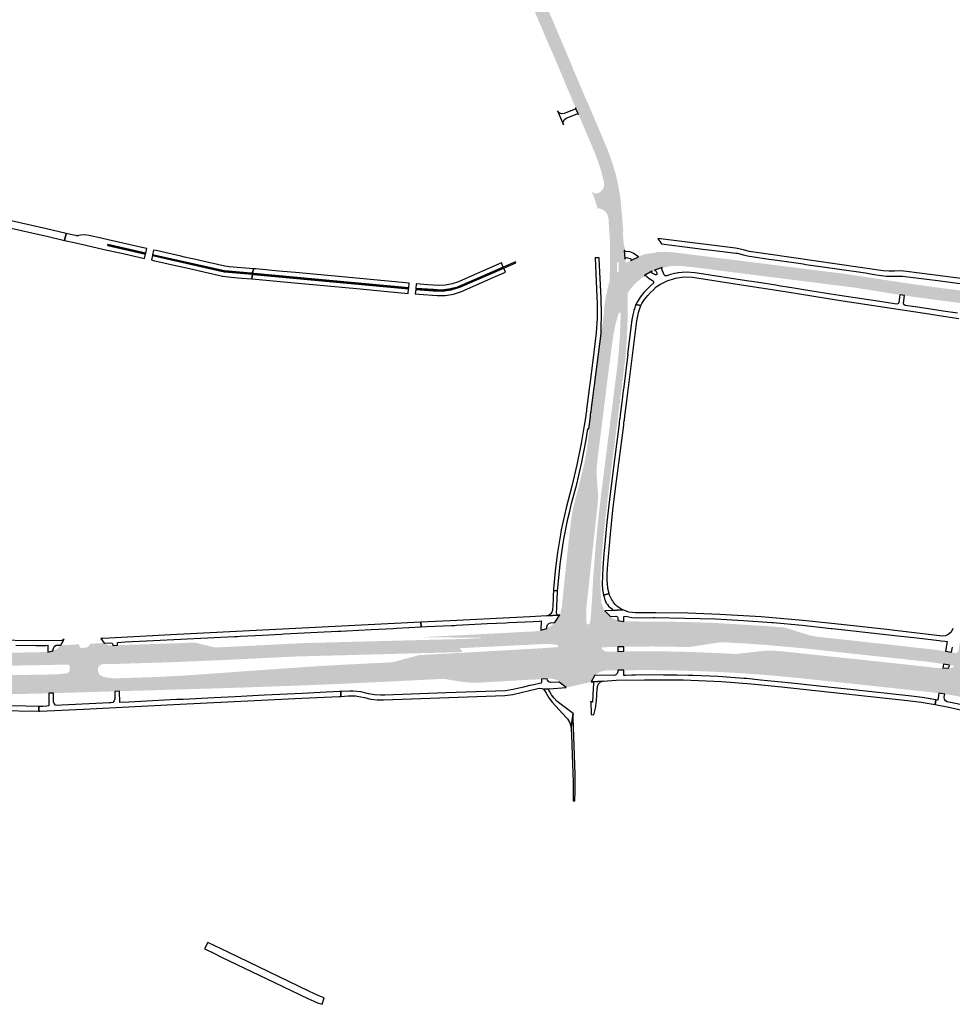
# Model space of a CAD drawing. Header units: metres. Extents: x 124582 to 143330, y 393481 to 406815.
# Tile 56 of 134: x 133019 to 133487, y 396701 to 397196. Entities that reach past the tile are written whole.
import ezdxf

# ---------------------------------------------------------------- set-up
doc = ezdxf.new("R2010")
doc.units = ezdxf.units.M
doc.header["$MEASUREMENT"] = 0
for name, color, linetype, lineweight in [('ir-ARC-asfalt-bestaande fietspaden-niet te inspecteren', 21, 'Continuous', 0), ('ir-ARC-asfalt-bestaande wegen-niet te inspecteren', 151, 'Continuous', 0), ('ir-ARC-asfalt-hoofdwegen-te inspecteren', 5, 'Continuous', 0)]:
    doc.layers.add(name, color=color, linetype=linetype, lineweight=lineweight)

msp = doc.modelspace()

# ---------------------------------------------------------------- hatches: boundary and pattern name
at = {"layer": 'ir-ARC-asfalt-hoofdwegen-te inspecteren', "linetype": 'Continuous', "lineweight": 13}
for points in [[(133298.16, 397151.273), (133297.999, 397151.69), (133297.983, 397151.732), (133292.899, 397163.709), (133292.198, 397165.402), (133292.251, 397165.44), (133285.216, 397181.943), (133285.133, 397181.938), (133265.665, 397227.852), (133265.193, 397228.153), (133264.738, 397227.826), (133261.473, 397219.626), (133261.017, 397218.076), (133260.932, 397216.462), (133261.224, 397214.872), (133257.686, 397223.26), (133258.12, 397222.953), (133258.589, 397223.204), (133261.005, 397229.252), (133261.465, 397231.138), (133261.391, 397233.078), (133261.26, 397233.77), (133260.611, 397235.81), (133260.398, 397236.073), (133260.064, 397236.132), (133263.811, 397237.842), (133267.286, 397240.052), (133267.776, 397240.378), (133267.696, 397239.839), (133268.895, 397237.022), (133269.361, 397235.943), (133269.709, 397235.108), (133271.05, 397231.934), (133271.513, 397230.896), (133280.67, 397209.23), (133289.218, 397189.101), (133294.974, 397175.574), (133296.619, 397171.647), (133296.502, 397171.643), (133300.916, 397161.375), (133303.714, 397154.773), (133303.786, 397154.806), (133304.01, 397154.284), (133304.188, 397153.871)], [(133315.209, 397085.14), (133314.978, 397088.564), (133314.472, 397096.191), (133313.974, 397098.018), (133312.906, 397099.58), (133311.384, 397100.707), (133309.578, 397101.274), (133309.213, 397101.177), (133309.006, 397100.86), (133307.716, 397105.46), (133306.003, 397109.921), (133306.152, 397109.664), (133307.138, 397108.869), (133308.375, 397108.597), (133310.154, 397109.29), (133311.523, 397110.622), (133312.264, 397112.382), (133312.261, 397114.292), (133310.747, 397120.122), (133308.872, 397125.846), (133306.643, 397131.442), (133299.384, 397148.485), (133299.358, 397148.541), (133299.161, 397148.965), (133305.184, 397151.56), (133305.414, 397151.025), (133307.083, 397147.113), (133313.721, 397131.385), (133314.133, 397130.372), (133314.536, 397129.239), (133316.382, 397124.05), (133318.002, 397118.786), (133318.119, 397118.356), (133319.46, 397112.515), (133320.478, 397106.608), (133321.951, 397089.193), (133321.624, 397089.173), (133321.945, 397085.675)], [(133322.699, 397080.046), (133322.413, 397080.067), (133315.249, 397080.639), (133315.24, 397081.638), (133322.232, 397082.167), (133322.534, 397082.186), (133322.615, 397080.969)], [(133322.747, 397075.924), (133315.265, 397076.572), (133315.249, 397080.624), (133315.249, 397080.632), (133315.249, 397080.639), (133322.413, 397080.067)], [(133336.342, 397069.463), (133336.253, 397069.622), (133329.627, 397076.864), (133329.549, 397077.041), (133331.876, 397077.844), (133333.913, 397078.438), (133333.963, 397078.236), (133337.618, 397070.218), (133337.707, 397070.028), (133336.894, 397069.697)], [(133337.618, 397070.218), (133333.963, 397078.236), (133335.725, 397078.641), (133338.028, 397078.882), (133341.419, 397071.454), (133339.53, 397070.895)], [(133512.903, 397049.844), (133511.808, 397050.301), (133509.768, 397051.198), (133509.006, 397051.427), (133505.127, 397052.046), (133491.181, 397053.684), (133483.198, 397054.682), (133470.339, 397056.374), (133463.177, 397057.413), (133460.759, 397057.745), (133460.369, 397057.799), (133451.095, 397059.335), (133438.298, 397061.368), (133424.446, 397063.09), (133416.218, 397064.134), (133409.228, 397065.021), (133378.668, 397068.875), (133358.687, 397071.424), (133350.836, 397072.261), (133347.364, 397072.325), (133345.952, 397072.208), (133343.906, 397071.877), (133341.634, 397071.284), (133341.543, 397071.269), (133341.457, 397071.238), (133341.419, 397071.454), (133338.028, 397078.882), (133337.952, 397079.169), (133342.893, 397079.386), (133344.787, 397079.292), (133346.673, 397079.131), (133351.026, 397078.616), (133362.847, 397077.145), (133367.248, 397076.549), (133375.274, 397075.585), (133378.645, 397075.164), (133395.641, 397073.021), (133406.54, 397071.619), (133413.302, 397070.777), (133416.991, 397070.318), (133418.481, 397070.143), (133424.687, 397069.356), (133433.049, 397068.321), (133441.381, 397067.066), (133446.685, 397066.24), (133453.653, 397065.155), (133454.009, 397065.128), (133467.759, 397063.096), (133477.855, 397061.659), (133486.529, 397060.514), (133495.962, 397059.413), (133505.453, 397058.293), (133509.631, 397057.827), (133512.509, 397057.562), (133513.654, 397057.442)], [(133310.737, 396905.065), (133306.425, 396905.146), (133306.957, 396914.109), (133308.389, 396932.798), (133309.565, 396945.009), (133310.958, 396957.198), (133315.514, 396992.934), (133315.446, 396992.948), (133315.574, 396993.959), (133315.63, 396994.409), (133315.676, 396994.773), (133315.857, 396996.226), (133315.89, 396996.486), (133316.14, 396998.489), (133316.763, 397003.476), (133317.278, 397007.604), (133317.753, 397011.403), (133317.876, 397012.386), (133318.722, 397018.742), (133319.715, 397027.735), (133320.446, 397037.699), (133320.785, 397047.709), (133320.596, 397047.72), (133320.612, 397048.493), (133320.426, 397048.913), (133319.973, 397048.992), (133319.656, 397048.66), (133319.456, 397048.727), (133318.025, 397043.883), (133316.94, 397038.95), (133316.206, 397033.953), (133313.537, 397012.976), (133313.451, 397012.284), (133313.411, 397011.966), (133312.998, 397008.638), (133312.485, 397004.512), (133311.866, 396999.535), (133311.619, 396997.555), (133311.587, 396997.297), (133311.403, 396995.817), (133311.359, 396995.46), (133311.303, 396995.01), (133308.805, 396975.589), (133308.373, 396970.921), (133308.427, 396966.233), (133308.885, 396959.482), (133309.038, 396955.532), (133308.784, 396951.588), (133306.137, 396927.747), (133303.948, 396907.447), (133291.83, 396908.671), (133292.332, 396913.804), (133294.133, 396930.857), (133295.802, 396945.214), (133296.587, 396950.051), (133297.739, 396954.813), (133299.254, 396960.439), (133302.181, 396972.494), (133303.073, 396976.844), (133303.75, 396981.233), (133305.65, 396996.401), (133305.706, 396996.85), (133305.749, 396997.2), (133305.937, 396998.713), (133305.97, 396998.972), (133306.212, 397000.923), (133306.829, 397005.885), (133307.341, 397010.006), (133307.757, 397013.346), (133307.797, 397013.669), (133308.406, 397018.571), (133309.974, 397031.101), (133312.283, 397049.315), (133312.133, 397049.349), (133312.568, 397052.89), (133312.627, 397053.366), (133313.111, 397056.654), (133313.851, 397059.895), (133324.46, 397059.153), (133324.225, 397058.698), (133324.173, 397058.515), (133324.159, 397058.329), (133324.174, 397054.802), (133324.094, 397045.58), (133323.682, 397035.582), (133323.152, 397028.071), (133323.039, 397026.47), (133322.597, 397022.994), (133321.014, 397010.432), (133320.975, 397010.119), (133320.558, 397006.811), (133320.038, 397002.683), (133319.409, 396997.69), (133319.154, 396995.667), (133319.122, 396995.408), (133318.941, 396993.974), (133318.895, 396993.607), (133318.838, 396993.156), (133316.924, 396978.185), (133314.559, 396959.561), (133313.146, 396947.726), (133311.933, 396935.869), (133310.868, 396923.545), (133310.417, 396915.256), (133310.402, 396913.029)], [(133303.659, 396903.086), (133303.48, 396903.106), (133303.948, 396907.447), (133306.137, 396927.747), (133308.784, 396951.588), (133309.038, 396955.532), (133308.885, 396959.482), (133308.427, 396966.233), (133308.373, 396970.921), (133308.805, 396975.589), (133311.303, 396995.01), (133311.359, 396995.46), (133311.403, 396995.817), (133311.587, 396997.297), (133311.619, 396997.555), (133311.866, 396999.535), (133312.485, 397004.512), (133312.998, 397008.638), (133313.411, 397011.966), (133313.451, 397012.284), (133313.537, 397012.976), (133316.206, 397033.953), (133316.94, 397038.95), (133318.025, 397043.883), (133319.456, 397048.727), (133319.656, 397048.66), (133318.114, 397043.371), (133316.992, 397037.977), (133316.336, 397033.297), (133316.126, 397031.677), (133313.693, 397012.921), (133313.61, 397012.245), (133313.571, 397011.927), (133313.161, 397008.599), (133312.652, 397004.472), (133312.039, 396999.492), (133311.795, 396997.511), (133311.763, 396997.253), (133311.581, 396995.774), (133311.536, 396995.416), (133311.201, 396992.78), (133309.003, 396975.557), (133308.578, 396970.895), (133308.598, 396966.213), (133309.163, 396958.143), (133309.2, 396954.844), (133308.95, 396951.555), (133306.311, 396927.745), (133305.303, 396918.373)], [(133306.106, 396902.869), (133306.724, 396914.147), (133306.979, 396918.223), (133308.151, 396932.842), (133309.365, 396945.406), (133310.836, 396957.943), (133315.176, 396992.329), (133315.445, 396994.455), (133315.491, 396994.818), (133315.674, 396996.272), (133315.707, 396996.531), (133315.96, 396998.533), (133316.589, 397003.518), (133317.111, 397007.644), (133317.59, 397011.442), (133317.712, 397012.407), (133318.55, 397018.797), (133319.535, 397027.756), (133320.26, 397037.727), (133320.596, 397047.72), (133320.785, 397047.709), (133320.446, 397037.699), (133319.715, 397027.735), (133318.722, 397018.742), (133317.876, 397012.386), (133317.753, 397011.403), (133317.278, 397007.604), (133316.763, 397003.476), (133316.14, 396998.489), (133315.89, 396996.486), (133315.857, 396996.226), (133315.676, 396994.773), (133315.63, 396994.409), (133315.574, 396993.959), (133315.446, 396992.948), (133315.514, 396992.934), (133310.958, 396957.198), (133309.565, 396945.009), (133308.389, 396932.798), (133306.957, 396914.109), (133306.425, 396905.146), (133306.291, 396902.881)], [(133289.994, 396896.9), (133290.402, 396897.914), (133290.775, 396900.403), (133291.019, 396900.379), (133291.83, 396908.671), (133303.948, 396907.447), (133303.48, 396903.106), (133303.659, 396903.086), (133303.573, 396902.078), (133303.418, 396900.732), (133303.408, 396899.024), (133303.393, 396898.045)], [(133305.743, 396898.239), (133305.806, 396899.215), (133306.039, 396902.263), (133306.106, 396902.869), (133306.291, 396902.881), (133306.425, 396905.146), (133310.737, 396905.065), (133310.748, 396904.811), (133311.033, 396902.674), (133312.236, 396899.853), (133312.68, 396898.92)], [(133289.687, 396863.14), (133289.427, 396863.743), (133287.55, 396864.562), (133285.533, 396864.913), (133285.226, 396864.924), (133283.735, 396864.865), (133283.241, 396880.356), (133288.858, 396880.721), (133289.27, 396881.208), (133288.983, 396881.778), (133287.419, 396882.098), (133283.248, 396882.402), (133283.566, 396890.162), (133285.621, 396891.314), (133287.312, 396892.954), (133287.822, 396893.705), (133303.263, 396895.024), (133303.603, 396892.486), (133303.84, 396892.18), (133304.221, 396892.111), (133304.817, 396892.458), (133305.121, 396893.077), (133305.353, 396894.017), (133305.515, 396895.216), (133315.464, 396896.065), (133315.623, 396895.901), (133316.765, 396895.115), (133319.175, 396894.09), (133319.209, 396880.825), (133311.484, 396880.691), (133311.058, 396880.389), (133311.168, 396879.878), (133311.534, 396879.474), (133312.812, 396878.652), (133314.322, 396878.488), (133319.21, 396878.562), (133319.15, 396869.14), (133318.779, 396869.159), (133313.514, 396869.048), (133311.145, 396868.681), (133308.97, 396867.673), (133308.396, 396867.324), (133307.708, 396866.775), (133307.689, 396866.633)], [(133482.741, 396872.216), (133481.79, 396872.37), (133479.799, 396872.7), (133479.826, 396872.735), (133474.356, 396873.443), (133457.667, 396875.276), (133436.873, 396877.479), (133414.045, 396879.991), (133396.493, 396881.605), (133384.096, 396882.531), (133371.682, 396883.205), (133370.864, 396883.19), (133370.047, 396883.101), (133355.15, 396880.806), (133336.262, 396881.077), (133326.108, 396880.973), (133323.206, 396880.904), (133322.22, 396880.899), (133322.217, 396893.69), (133323.185, 396893.669), (133326.178, 396893.664), (133328.493, 396893.629), (133336.994, 396893.584), (133352.486, 396893.406), (133367.97, 396892.898), (133395.509, 396891.22), (133395.901, 396891.167), (133402.985, 396890.596), (133408.715, 396888.78), (133416.045, 396886.521), (133419.916, 396885.854), (133423.515, 396885.518), (133433.966, 396884.397), (133443.386, 396883.322), (133455.772, 396882.015), (133466.05, 396880.828), (133477.232, 396879.574), (133478.646, 396879.43), (133480.804, 396879.089), (133482.782, 396878.79), (133483.743, 396878.634)], [(133068.268, 396872.346), (133067.846, 396881.663), (133069.103, 396881.739), (133095.484, 396882.609), (133106.467, 396883.051), (133108.542, 396882.576), (133116.979, 396880.548), (133118.809, 396880.64), (133141.491, 396881.766), (133151.882, 396882.301), (133162.301, 396882.804), (133242.682, 396884.869), (133253.055, 396885.382), (133220.597, 396885.757), (133222.656, 396885.863), (133233.092, 396886.372), (133251.85, 396887.336), (133261.241, 396887.801), (133268.642, 396888.225), (133275.315, 396888.567), (133276.456, 396888.586), (133278.068, 396888.738), (133279.512, 396888.959), (133280.487, 396889.201), (133280.21, 396882.213), (133279.231, 396882.165), (133276.239, 396882.016), (133239.958, 396880.225), (133240.998, 396878.254), (133157.501, 396876.048), (133123.628, 396874.372), (133095.954, 396873.203)], [(133035.647, 396857.644), (133035.47, 396867.051), (133037.706, 396867.131), (133042.059, 396867.514), (133043.034, 396867.877), (133043.702, 396868.675), (133043.887, 396869.699), (133043.813, 396871.045), (133043.473, 396871.75), (133042.736, 396872.011), (133035.344, 396871.83), (133035.316, 396878.881), (133035.478, 396878.921), (133037.587, 396879.954), (133039.371, 396881.48), (133039.357, 396881.659), (133048.695, 396882.158), (133048.686, 396881.305), (133049.004, 396880.623), (133049.699, 396880.334), (133051.763, 396880.484), (133052.801, 396880.775), (133053.63, 396881.464), (133054.106, 396882.431), (133061.142, 396882.797), (133061.282, 396882.608), (133062.17, 396882.055), (133063.168, 396881.743), (133063.516, 396881.668), (133064.529, 396881.573), (133065.42, 396881.566), (133065.864, 396872.304), (133060.711, 396872.247), (133059.778, 396872.066), (133058.945, 396871.607), (133058.121, 396870.48), (133057.941, 396869.095), (133058.097, 396868.218), (133058.609, 396867.211), (133059.442, 396866.447), (133060.805, 396865.855), (133062.237, 396865.458), (133066.131, 396865.065), (133066.417, 396858.524), (133057.626, 396858.279), (133046.236, 396857.934)], [(133509.229, 396851.607), (133506.935, 396852.26), (133503.852, 396853.066), (133496.323, 396854.808), (133488.74, 396856.301), (133483.425, 396857.192), (133485.519, 396870.294), (133486.37, 396870.301), (133487.525, 396870.477), (133487.832, 396870.792), (133487.8, 396871.231), (133487.451, 396871.499), (133485.758, 396871.755), (133486.756, 396878.169), (133489.015, 396877.802), (133489.744, 396877.976), (133490.147, 396878.608), (133490.771, 396881.669), (133490.988, 396882.81), (133494.696, 396882.094), (133494.481, 396880.954), (133494.573, 396880.187), (133495.008, 396879.55), (133495.688, 396879.185), (133497.283, 396878.953), (133498.368, 396879.358), (133499.108, 396880.25), (133499.441, 396881.07), (133510.753, 396877.922), (133510.868, 396877.709), (133512.407, 396876.088), (133514.222, 396874.784), (133515.476, 396874.197), (133512.844, 396864.677), (133504.389, 396867.441), (133503.076, 396867.483), (133501.872, 396866.955), (133501.013, 396865.961), (133500.788, 396864.395), (133501.07, 396862.993), (133501.669, 396861.83), (133502.587, 396860.899), (133503.741, 396860.284), (133507.711, 396858.778), (133509.603, 396858.172), (133510.956, 396857.808)], [(132932.259, 396867.622), (132924.18, 396867.884), (132922.227, 396867.947), (132914.722, 396868.19), (132899.682, 396868.79), (132888.447, 396869.272), (132885.491, 396869.398), (132884.518, 396869.431), (132885.082, 396879.339), (132906.514, 396878.268), (132927.961, 396877.579), (132946.211, 396877.378), (132974.26, 396877.455), (132974.733, 396877.472), (132992.98, 396877.618), (132998.506, 396877.641), (133027.488, 396878.164), (133029.823, 396878.245), (133031.832, 396878.256), (133032.841, 396878.272), (133032.955, 396871.786), (133031.944, 396871.765), (133029.944, 396871.712), (132998.969, 396871.182), (132983.689, 396870.942), (132962.462, 396870.869), (132948, 396870.897)], [(133068.81, 396858.591), (133068.551, 396865.117), (133085.343, 396865.646), (133100.814, 396866.413), (133103.345, 396866.586), (133104.016, 396866.651), (133116.378, 396867.508), (133126.773, 396868.266), (133159.884, 396870.614), (133170.695, 396871.303), (133181.512, 396871.915), (133205.502, 396873.105), (133205.766, 396873.092), (133219.417, 396876.74), (133236.732, 396877.674), (133261.53, 396879.075), (133276.291, 396879.945), (133279.29, 396880.095), (133280.264, 396880.13), (133280.759, 396864.665), (133279.748, 396864.613), (133276.761, 396864.426), (133275.205, 396864.408), (133274.793, 396864.379), (133271.569, 396864.18), (133250.743, 396862.982), (133245.597, 396862.867), (133240.475, 396863.372), (133239.39, 396863.509), (133231.927, 396864.808), (133228.469, 396864.657), (133217.063, 396864.071), (133205.695, 396863.51), (133193.284, 396862.941), (133181.903, 396862.384), (133170.483, 396861.891), (133159.054, 396861.458), (133147.653, 396861.059), (133136.253, 396860.638), (133124.846, 396860.246), (133102.036, 396859.59), (133079.199, 396858.887), (133070.22, 396858.648)], [(133480.422, 396857.57), (133479.441, 396857.729), (133477.458, 396857.966), (133471.873, 396858.588), (133447.342, 396861.233), (133434.998, 396862.582), (133428.249, 396863.264), (133422.482, 396863.907), (133408.457, 396865.366), (133397.398, 396866.429), (133391.451, 396866.905), (133378.85, 396867.785), (133372.695, 396868.122), (133360.498, 396868.662), (133354.457, 396868.853), (133347.42, 396869.039), (133340.383, 396869.151), (133335.409, 396869.21), (133326.144, 396869.164), (133323.166, 396869.166), (133322.17, 396869.17), (133322.203, 396878.641), (133323.196, 396878.637), (133326.097, 396878.689), (133328.197, 396878.707), (133343.569, 396878.6), (133353.743, 396878.358), (133358.416, 396878.22), (133368.815, 396877.766), (133378.951, 396877.299), (133380.05, 396877.469), (133393.39, 396878.948), (133397.341, 396878.965), (133401.283, 396878.691), (133413.712, 396877.378), (133426.018, 396876.054), (133438.294, 396874.775), (133462.961, 396872.112), (133475.205, 396870.759), (133479.397, 396870.245), (133481.472, 396870.26), (133482.422, 396870.236)], [(132988.682, 396856.899), (132988.127, 396856.912), (132977.004, 396856.919), (132965.409, 396856.903), (132942.425, 396857.198), (132931.292, 396857.388), (132920.157, 396857.649), (132918.767, 396857.694), (132897.412, 396858.738), (132896.234, 396858.803), (132887.706, 396859.23), (132884.741, 396859.305), (132883.754, 396859.435), (132884.257, 396866.008), (132885.229, 396865.947), (132888.205, 396865.767), (132901.222, 396864.968), (132922.081, 396864.085), (132924.03, 396864.024), (132947.11, 396863.579), (132968.638, 396863.388), (132982.887, 396866.296), (133001.285, 396866.428), (133030.127, 396866.932), (133032.065, 396866.96), (133033.05, 396867.006), (133033.288, 396857.569), (133032.168, 396857.503), (133030.249, 396857.457), (133027.644, 396857.395), (133022.939, 396857.283), (133011.517, 396857.097), (133011.235, 396857.082)]]:
    msp.add_hatch(color=5, dxfattribs=at).paths.add_polyline_path(points)
h = msp.add_hatch(color=5, dxfattribs=at)
h.paths.add_polyline_path([(133324.46, 397059.153), (133313.851, 397059.895), (133315.022, 397064.859), (133315.126, 397065.763), (133315.146, 397067.961), (133315.265, 397076.572), (133322.747, 397075.924), (133323.048, 397075.942), (133323.184, 397074.349), (133323.366, 397074.021), (133323.731, 397073.933), (133325.643, 397075.157), (133325.758, 397075), (133332.601, 397067.486), (133332.692, 397067.316), (133331.712, 397066.624), (133328.589, 397064.1), (133328.239, 397063.768), (133326.23, 397061.558)])
h.paths.add_polyline_path([(133319.171, 397069.104), (133318.729, 397069.371), (133318.843, 397073.944), (133319.18, 397074.206), (133319.543, 397073.982), (133319.591, 397069.403)], flags=16)

# ---------------------------------------------------------------- linework, layer by layer
at = {"layer": 'ir-ARC-asfalt-bestaande fietspaden-niet te inspecteren', "color": 11, "linetype": 'Continuous', "lineweight": 30, "flags": 128}
for points in [[(133292.156, 397148.79), (133290.872, 397148.632), (133289.675, 397149.121), (133288.869, 397150.133), (133291.832, 397143.183), (133291.661, 397144.469), (133292.16, 397145.666), (133293.194, 397146.449), (133298.736, 397148.748), (133299.088, 397148.767), (133299.358, 397148.541), (133299.161, 397148.965), (133298.16, 397151.273), (133297.999, 397151.69), (133297.978, 397151.329), (133297.714, 397151.082), (133292.156, 397148.79)], [(133005.272, 397093.327), (133012.887, 397091.593), (133031.448, 397087.366), (133032.389, 397087.151), (133041.274, 397085.12), (133042.07, 397088.613), (133032.094, 397090.923), (133014.489, 397094.923), (132997.457, 397098.819), (132981.111, 397102.519), (132964.193, 397106.384), (132962.886, 397106.652), (132962.077, 397103.124), (132973.881, 397100.463), (132980.331, 397099.009), (132993.386, 397096.035), (133004.177, 397093.576), (133005.272, 397093.327)], [(133042.07, 397088.613), (133041.274, 397085.12), (133046.065, 397084.025), (133051.889, 397082.7), (133061.14, 397080.595), (133071.397, 397078.281), (133081.363, 397076.032), (133081.87, 397078.209), (133062.91, 397082.549), (133063.032, 397083.065), (133081.991, 397078.727), (133082.517, 397080.986), (133081.522, 397081.212), (133063.215, 397085.345), (133059.601, 397086.163), (133053.353, 397087.578), (133051.282, 397087.837), (133049.202, 397087.677), (133048.274, 397087.518), (133047.996, 397087.471), (133047.621, 397087.431), (133047.242, 397087.463), (133047.005, 397087.523), (133045.806, 397087.748), (133042.07, 397088.613)], [(133087.213, 397079.949), (133085.969, 397080.202), (133085.444, 397077.927), (133121.564, 397069.816), (133123.634, 397069.615), (133134.782, 397068.664), (133135.715, 397068.593), (133136.073, 397070.882), (133123.896, 397071.849), (133122.898, 397071.967), (133121.807, 397072.161), (133109.14, 397075), (133107.241, 397075.426), (133104.639, 397076.036), (133101.543, 397076.719), (133099.639, 397077.13), (133087.213, 397079.949)], [(133328.565, 397077.516), (133326.956, 397078.615), (133325.137, 397079.313), (133323.206, 397079.572), (133322.865, 397079.715), (133322.699, 397080.046), (133322.413, 397080.067), (133322.747, 397075.924), (133323.048, 397075.942), (133323.168, 397076.308), (133323.51, 397076.484), (133325.777, 397075.85), (133325.869, 397075.473), (133325.643, 397075.157), (133325.758, 397075), (133329.627, 397076.864), (133329.549, 397077.041), (133328.99, 397077.164), (133328.565, 397077.516)], [(133135.278, 397065.799), (133135.632, 397068.061), (133123.591, 397069.084), (133121.436, 397069.325), (133085.331, 397077.438), (133084.828, 397075.257), (133086.435, 397074.884), (133090.504, 397073.982), (133093.92, 397073.224), (133103.927, 397070.938), (133113.454, 397068.8), (133119.319, 397067.495), (133120.504, 397067.214), (133120.717, 397067.18), (133124.687, 397066.651), (133130.206, 397066.207), (133135.278, 397065.799)], [(133290.326, 396937.359), (133288.838, 396928.232), (133287.703, 396919.055), (133286.921, 396909.841), (133286.871, 396909.172), (133288.935, 396908.963), (133289.045, 396910.457), (133289.161, 396912.261), (133290.177, 396922.429), (133291.658, 396932.919), (133292.173, 396935.753), (133294.118, 396945.259), (133294.993, 396949.075), (133295.921, 396952.881), (133298.5, 396962.568), (133301.088, 396973.657), (133303.25, 396984.836), (133304.166, 396990.478), (133304.644, 396990.418), (133305.392, 396996.464), (133305.449, 396996.913), (133305.494, 396997.262), (133305.687, 396998.776), (133305.72, 396999.035), (133305.968, 397000.983), (133306.599, 397005.94), (133307.124, 397010.058), (133307.549, 397013.397), (133307.591, 397013.719), (133310.732, 397038.377), (133310.739, 397038.43), (133310.902, 397050.534), (133310.87, 397053.129), (133310.793, 397056.152), (133309.845, 397075.81), (133309.826, 397076.336), (133307.719, 397076.267), (133308.664, 397056.751), (133308.771, 397053.424), (133308.712, 397046.056), (133308.248, 397038.702), (133306.405, 397023.437), (133305.25, 397014.292), (133305.209, 397013.968), (133304.786, 397010.623), (133304.266, 397006.507), (133303.64, 397001.554), (133303.442, 396999.987), (133303.392, 396999.618), (133303.357, 396999.36), (133303.151, 396997.835), (133303.104, 396997.489), (133303.044, 396997.042), (133302.306, 396992.029), (133300.716, 396982.982), (133298.657, 396972.264), (133296.069, 396961.661), (133293.235, 396950.727), (133290.792, 396939.699), (133290.326, 396937.359)], [(133148.859, 397069.679), (133137.248, 397070.793), (133136.073, 397070.882), (133135.715, 397068.593), (133136.243, 397068.553), (133214.126, 397061.302), (133214.326, 397063.573), (133177.134, 397067.06), (133164.507, 397068.233), (133162.572, 397068.403), (133157.185, 397068.93), (133150.804, 397069.51), (133148.859, 397069.679)], [(133256.95, 397066.575), (133262.776, 397069.112), (133261.857, 397071.187), (133239.812, 397061.631), (133235.472, 397060.259), (133230.963, 397059.637), (133226.414, 397059.782), (133217.622, 397060.394), (133217.432, 397058.174), (133219.287, 397058.019), (133228.484, 397057.43), (133232.6, 397057.476), (133236.66, 397058.151), (133240.569, 397059.441), (133256.95, 397066.575)], [(133239.206, 397064.329), (133235.959, 397063.227), (133232.587, 397062.602), (133229.16, 397062.468), (133223.69, 397062.769), (133217.868, 397063.267), (133217.667, 397060.921), (133226.633, 397060.413), (133230.499, 397060.182), (133234.355, 397060.545), (133238.109, 397061.494), (133241.675, 397063.005), (133261.645, 397071.664), (133260.702, 397073.792), (133247.013, 397067.815), (133239.206, 397064.329)], [(133214.08, 397060.772), (133136.179, 397068.014), (133135.632, 397068.061), (133135.278, 397065.799), (133137.156, 397065.651), (133156.738, 397063.791), (133173.408, 397062.236), (133184.287, 397061.244), (133186.148, 397061.069), (133213.879, 397058.486), (133214.08, 397060.772)], [(133322.183, 396992.798), (133322.231, 396993.17), (133322.41, 396994.583), (133322.443, 396994.843), (133322.703, 396996.885), (133323.339, 397001.884), (133323.864, 397006.012), (133324.346, 397009.806), (133328.78, 397044.656), (133329.632, 397048.928), (133330.772, 397052.425), (133328.279, 397052.825), (133327.428, 397050.293), (133327.324, 397050.323), (133326.709, 397047.751), (133326.293, 397045.139), (133324.11, 397028.003), (133324.213, 397027.99), (133324.202, 397027.903), (133321.97, 397010.198), (133321.931, 397009.886), (133321.514, 397006.58), (133320.993, 397002.452), (133320.364, 396997.457), (133320.108, 396995.428), (133320.075, 396995.168), (133319.895, 396993.741), (133319.849, 396993.372), (133319.792, 396992.921), (133317.497, 396975.008), (133315.299, 396957.741), (133313.629, 396943.461), (133312.335, 396929.143), (133312.172, 396927.724), (133311.594, 396920.653), (133311.349, 396912.537), (133311.518, 396909.676), (133312.027, 396906.855), (133314.809, 396907.651), (133314.204, 396910.123), (133313.979, 396912.657), (133313.881, 396914.144), (133313.832, 396917.315), (133314.068, 396920.477), (133315.455, 396937.437), (133316.733, 396949.514), (133318.051, 396960.477), (133322.126, 396992.347), (133322.183, 396992.798)], [(133220.315, 396890.878), (133223.239, 396891.031), (133235.555, 396891.633), (133237.066, 396891.681), (133238.091, 396891.753), (133253.5, 396892.559), (133262.848, 396893.03), (133264.353, 396893.1), (133276.653, 396893.695), (133279.626, 396893.789), (133280.667, 396893.882), (133280.487, 396889.201), (133283.566, 396890.162), (133283.569, 396890.984), (133283.843, 396891.91), (133284.494, 396892.623), (133285.391, 396892.981), (133287.282, 396893.123), (133287.312, 396892.954), (133287.822, 396893.705), (133289.994, 396896.9), (133289.301, 396896.829), (133283.525, 396896.429), (133274.959, 396895.998), (133268.304, 396895.682), (133235.012, 396894.016), (133220.184, 396893.26), (133220.315, 396890.878)], [(133208.015, 396890.233), (133220.315, 396890.878), (133220.184, 396893.26), (133097.82, 396887.019), (133060.513, 396885.157), (133059.427, 396885.116), (133061.142, 396882.797), (133061.282, 396882.608), (133061.272, 396882.804), (133064.443, 396882.96), (133065.117, 396882.689), (133065.441, 396882.038), (133065.42, 396881.566), (133067.846, 396881.663), (133067.764, 396883.099), (133071.63, 396883.324), (133085.875, 396884.023), (133126.651, 396886.111), (133127.927, 396886.145), (133129.431, 396886.217), (133140.723, 396886.788), (133149.972, 396887.29), (133151.483, 396887.358), (133168.246, 396888.232), (133178.498, 396888.723), (133180.017, 396888.824), (133182.907, 396888.955), (133195.223, 396889.59), (133206.52, 396890.136), (133208.015, 396890.233)], [(133319.209, 396880.825), (133319.21, 396878.562), (133322.203, 396878.641), (133322.22, 396880.899), (133319.209, 396880.825)], [(133482.741, 396872.216), (133482.422, 396870.236), (133485.519, 396870.294), (133485.758, 396871.755), (133482.741, 396872.216)], [(133306.498, 396863.283), (133311.863, 396863.718), (133318.414, 396864.135), (133332.652, 396864.343), (133351.996, 396864.302), (133371.324, 396863.505), (133386.394, 396862.309), (133401.434, 396860.787), (133441.626, 396856.451), (133464.673, 396853.914), (133471.607, 396853.017), (133478.512, 396851.92), (133478.918, 396854.302), (133476.919, 396854.643), (133476.069, 396854.789), (133472.035, 396855.38), (133467.993, 396855.905), (133466.736, 396856.085), (133436.129, 396859.433), (133427.968, 396860.345), (133424.798, 396860.665), (133408.114, 396862.415), (133397.907, 396863.505), (133390.832, 396864.225), (133383.755, 396864.91), (133382.504, 396865.018), (133369.658, 396865.909), (133356.795, 396866.485), (133354.737, 396866.572), (133348.988, 396866.721), (133342.146, 396866.71), (133340.373, 396866.766), (133327.975, 396866.64), (133326.144, 396866.609), (133323.194, 396866.508), (133322.147, 396866.501), (133322.17, 396869.17), (133319.15, 396869.14), (133319.152, 396868.377), (133318.891, 396867.458), (133318.214, 396866.784), (133317.293, 396866.529), (133307.689, 396866.633), (133305.781, 396863.236), (133306.498, 396863.283)], [(133271.853, 396860.646), (133266.648, 396859.4), (133262.712, 396858.802), (133232.904, 396857.768), (133202.181, 396856.661), (133200.059, 396856.608), (133196.936, 396856.752), (133193.866, 396857.342), (133190.068, 396858.276), (133186.173, 396858.631), (133184.969, 396858.658), (133184.498, 396858.635), (133179.991, 396858.413), (133180.104, 396856.021), (133183.728, 396856.195), (133184.616, 396856.238), (133187.629, 396856.194), (133188.272, 396856.118), (133190.087, 396855.83), (133191.878, 396855.418), (133195.039, 396854.662), (133198.265, 396854.269), (133201.515, 396854.242), (133262.377, 396856.393), (133266.418, 396856.868), (133278.909, 396859.885), (133279.669, 396860.069), (133281.045, 396859.977), (133281.756, 396859.619), (133284.75, 396859.862), (133293.219, 396860.4), (133289.687, 396863.14), (133285.481, 396862.943), (133284.469, 396863.258), (133283.814, 396864.092), (133283.735, 396864.865), (133280.759, 396864.665), (133280.81, 396863.459), (133280.591, 396862.715), (133279.882, 396862.398), (133276.965, 396861.86), (133275.032, 396861.407), (133271.853, 396860.646)], [(133311.863, 396863.718), (133306.498, 396863.283), (133306.834, 396863.115), (133306.985, 396862.772), (133306.98, 396862.188), (133306.862, 396860.151), (133306.448, 396853.155), (133305.986, 396853.16), (133305.692, 396853.299), (133305.563, 396853.597), (133305.742, 396846.92), (133307.062, 396846.693), (133308.009, 396850.146), (133308.497, 396853.693), (133308.867, 396859.781), (133308.883, 396860.263), (133308.901, 396860.956), (133309.463, 396862.273), (133310.51, 396863.249), (133311.863, 396863.718)], [(133028.369, 396848.534), (133028.846, 396848.526), (133050.737, 396849.577), (133099.368, 396852.039), (133160.471, 396855.078), (133179.359, 396855.985), (133180.104, 396856.021), (133179.991, 396858.413), (133179.376, 396858.383), (133169.583, 396857.901), (133160.81, 396857.503), (133141.693, 396856.597), (133126.982, 396855.841), (133116.441, 396855.334), (133100.864, 396854.485), (133097.472, 396854.35), (133073.448, 396853.111), (133068.982, 396852.929), (133068.81, 396858.591), (133066.417, 396858.524), (133066.518, 396854.693), (133066.227, 396853.706), (133065.498, 396852.979), (133064.51, 396852.691), (133063.802, 396852.698), (133039.856, 396851.51), (133037.713, 396851.439), (133036.737, 396851.669), (133036.006, 396852.357), (133035.716, 396853.317), (133035.647, 396857.644), (133033.288, 396857.569), (133033.359, 396851.206), (133032.371, 396851.127), (133030.373, 396850.978), (133028.773, 396850.944), (133028.281, 396850.906), (133028.369, 396848.534)], [(133281.756, 396859.619), (133282.674, 396858.515), (133283.106, 396857.615), (133284.503, 396855.242), (133286.217, 396853.086), (133293.266, 396845.431), (133293.918, 396844.664), (133295.135, 396842.69), (133295.692, 396840.438), (133295.775, 396840.442), (133296.679, 396847.437), (133290.09, 396852.379), (133288.505, 396853.635), (133287.166, 396855.062), (133285.895, 396856.737), (133284.853, 396858.563), (133284.408, 396859.443), (133284.75, 396859.862), (133281.756, 396859.619)], [(133511.288, 396844.344), (133511.97, 396846.659), (133511.033, 396846.905), (133512.117, 396850.725), (133509.229, 396851.607), (133508.592, 396849.392), (133508.06, 396848.63), (133507.247, 396848.178), (133506.319, 396848.128), (133494.201, 396851.168), (133488.836, 396852.378), (133484.698, 396853.26), (133483.766, 396853.716), (133483.197, 396854.584), (133483.151, 396855.621), (133483.425, 396857.192), (133480.422, 396857.57), (133479.89, 396854.14), (133478.918, 396854.302), (133478.512, 396851.92), (133485.411, 396850.617), (133498.098, 396847.73), (133504.371, 396846.158), (133511.288, 396844.344)], [(132905.891, 396850.603), (132967.428, 396849.537), (133028.369, 396848.534), (133028.281, 396850.906), (133021.799, 396851.065), (133005.147, 396851.33), (132988.199, 396851.63), (132973.43, 396851.872), (132966.43, 396851.953), (132959.421, 396852.077), (132950.323, 396852.238), (132906.129, 396852.968), (132900.11, 396853.144), (132897.209, 396853.249), (132891.675, 396853.547), (132887.328, 396853.922), (132887.158, 396851.536), (132891.587, 396851.191), (132905.891, 396850.603)], [(133295.854, 396836.627), (133296.465, 396821.986), (133296.591, 396817.633), (133296.659, 396812.926), (133296.781, 396805.604), (133296.769, 396803.586), (133297.558, 396803.561), (133297.737, 396808.751), (133297.806, 396812.798), (133297.808, 396816.79), (133296.79, 396845.214), (133296.679, 396847.437), (133295.775, 396840.442), (133295.692, 396840.438), (133295.683, 396839.429), (133295.854, 396836.627)], [(133171.628, 396704.528), (133169.794, 396705.233), (133166.818, 396706.553), (133163.868, 396707.925), (133123.796, 396727.246), (133113.164, 396732.398), (133111.601, 396729.15), (133115.559, 396727.235), (133120.094, 396725.046), (133142.844, 396714.097), (133163.448, 396704.159), (133166.399, 396702.853), (133168.27, 396702.086), (133170.622, 396701.285), (133171.628, 396704.528)]]:
    msp.add_lwpolyline(points, close=True, dxfattribs=at)
for points in [[(133502.036, 397064.662), (133464.11, 397069.472), (133461.116, 397069.743), (133458.11, 397069.722), (133455.255, 397069.676), (133452.405, 397069.849), (133394.729, 397078.184), (133385.151, 397079.598), (133382.239, 397080.39), (133378.356, 397081.144), (133339.316, 397085.982), (133341.158, 397083.32), (133351.44, 397082.041), (133363.24, 397080.581), (133367.669, 397080.038), (133378.402, 397078.71), (133379.063, 397078.613), (133382.292, 397077.824), (133383.728, 397077.453), (133385.184, 397077.154), (133386.441, 397076.962), (133395.058, 397075.746), (133399.272, 397075.115), (133412.265, 397073.25), (133413.605, 397073.038), (133417.267, 397072.527), (133429.308, 397070.825), (133443.659, 397068.743), (133446.988, 397068.217), (133451.465, 397067.441), (133454.212, 397067.1), (133456.981, 397067.112), (133462.123, 397067.214), (133474.379, 397065.679), (133480.002, 397064.962), (133492.366, 397063.345)], [(133489.76, 397048.503), (133482.604, 397049.609), (133475.201, 397050.693), (133469.712, 397051.555), (133463.446, 397052.456), (133462.824, 397052.844), (133462.655, 397053.557), (133463.177, 397057.413), (133460.759, 397057.745), (133460.269, 397053.848), (133459.877, 397053.272), (133459.205, 397053.088), (133452.996, 397053.996), (133430.564, 397057.341), (133426.127, 397058.048), (133415.606, 397059.811), (133412.666, 397060.266), (133408.65, 397061.001), (133406.535, 397061.331), (133400.887, 397062.192), (133398.594, 397062.572), (133390.067, 397063.879), (133383.809, 397064.825), (133360.128, 397068.494), (133357.914, 397068.789), (133353.606, 397069.162), (133349.298, 397068.786), (133348.759, 397068.717), (133347.594, 397068.452), (133345.653, 397067.926), (133343.733, 397067.23), (133342.972, 397067.219), (133342.435, 397067.759), (133341.207, 397070.592), (133341.202, 397070.965), (133341.457, 397071.238), (133341.419, 397071.454), (133339.53, 397070.895), (133337.618, 397070.218), (133337.707, 397070.028), (133338.084, 397070.022), (133338.343, 397069.749), (133338.719, 397068.813), (133338.716, 397068.041), (133338.436, 397067.792), (133338.062, 397067.808), (133336.11, 397068.775), (133336.084, 397069.167), (133336.342, 397069.463), (133336.253, 397069.622), (133332.601, 397067.486), (133332.692, 397067.316), (133333.059, 397067.427), (133333.395, 397067.242), (133333.715, 397066.942), (133334.964, 397066.031), (133336.662, 397064.972), (133337.124, 397064.376), (133337.012, 397063.63), (133335.554, 397062.289), (133332.295, 397058.897), (133330.348, 397056.66), (133328.824, 397054.116), (133328.279, 397052.825), (133330.772, 397052.425), (133331.196, 397053.338), (133331.196, 397053.338), (133332.509, 397055.465), (133334.186, 397057.42), (133335.634, 397058.94), (133337.039, 397060.349), (133338.477, 397061.718), (133340.194, 397062.885), (133342.203, 397064.008), (133343.925, 397064.803), (133348.073, 397066.126), (133352.387, 397066.718), (133356.738, 397066.562), (133381.319, 397062.787), (133403.203, 397059.402), (133430, 397055.041), (133473.229, 397048.574), (133482.77, 397047.059), (133490.436, 397045.922)], [(133487.473, 396890.101), (133486.588, 396888.336), (133485.115, 396887.02), (133483.71, 396886.434), (133482.196, 396886.273), (133458.282, 396889.045), (133454.367, 396889.526), (133431.436, 396892.071), (133412.051, 396894.129), (133391.245, 396895.967), (133370.394, 396897.206), (133354.327, 396897.75), (133338.252, 396897.979), (133328.043, 396897.963), (133324.772, 396898.329), (133321.669, 396899.429), (133316.016, 396899.109), (133312.68, 396898.92), (133315.464, 396896.065), (133315.623, 396895.901), (133315.597, 396896.076), (133318.239, 396896.233), (133318.943, 396895.948), (133319.236, 396895.248), (133319.175, 396894.09), (133322.217, 396893.69), (133322.246, 396896.213), (133323.213, 396896.224), (133326.222, 396895.646), (133328.513, 396895.549), (133336.972, 396895.574), (133337.596, 396895.6), (133352.89, 396895.376), (133368.178, 396894.892), (133382.384, 396894.163), (133396.569, 396893.102), (133397.274, 396893.05), (133411.81, 396891.729), (133426.324, 396890.185), (133426.771, 396890.136), (133428.491, 396889.948), (133439.075, 396888.787), (133440.486, 396888.629), (133456.756, 396886.811), (133458.26, 396886.623), (133469.333, 396885.34), (133480.59, 396884.071), (133481.563, 396883.933), (133483.58, 396883.701), (133484.568, 396883.577), (133483.743, 396878.634), (133486.756, 396878.169), (133487.303, 396880.792)], [(133016.79, 396881.706), (133026.872, 396881.613), (133029.751, 396881.569), (133031.748, 396881.61), (133032.76, 396881.654), (133032.841, 396878.272), (133035.316, 396878.881), (133035.478, 396878.921), (133035.321, 396878.963), (133035.316, 396878.992), (133035.881, 396880.611), (133036.335, 396881.266), (133037.02, 396881.672), (133037.263, 396881.653), (133039.357, 396881.659), (133040.643, 396884.039), (133040.643, 396884.039), (133041.068, 396884.826), (133040.332, 396884.167), (133039.368, 396883.949), (132993.122, 396884.272)]]:
    msp.add_lwpolyline(points, dxfattribs=at)
for points in [[(133288.572, 396901.821, -0.0093428), (133288.935, 396908.963), (133286.871, 396909.172), (133286.687, 396906.726), (133286.608, 396904.596), (133286.341, 396899.383, -0.3652959), (133283.525, 396896.429), (133289.301, 396896.829, -0.3610576), (133288.406, 396897.778), (133288.525, 396900.827), (133288.554, 396901.446), (133288.572, 396901.821)], [(133313.366, 396902.906, 0.0846795), (133315.996, 396900.113, -0.8168123), (133316.016, 396899.109), (133321.669, 396899.429, -0.0836185), (133317.788, 396902.214), (133317.79, 396902.208, -0.0929057), (133314.811, 396907.646), (133314.809, 396907.651), (133312.027, 396906.855, 0.0199391), (133312.56, 396904.994), (133312.695, 396904.644), (133313.366, 396902.906)]]:
    msp.add_lwpolyline(points, format="xyb", close=True, dxfattribs=at)
at = {"layer": 'ir-ARC-asfalt-bestaande wegen-niet te inspecteren', "color": 7, "linetype": 'Continuous', "lineweight": 30, "flags": 128}
for points in [[(133081.991, 397078.727), (133063.032, 397083.065), (133062.91, 397082.549), (133081.87, 397078.209), (133081.991, 397078.727)], [(133135.715, 397068.593), (133134.782, 397068.664), (133123.634, 397069.615), (133121.564, 397069.816), (133085.444, 397077.927), (133085.331, 397077.438), (133121.436, 397069.325), (133123.591, 397069.084), (133135.632, 397068.061), (133135.715, 397068.593)], [(133241.675, 397063.005), (133238.109, 397061.494), (133234.355, 397060.545), (133230.499, 397060.182), (133226.633, 397060.413), (133217.667, 397060.921), (133217.622, 397060.394), (133226.414, 397059.782), (133230.963, 397059.637), (133235.472, 397060.259), (133239.812, 397061.631), (133261.857, 397071.187), (133267.998, 397073.849), (133267.793, 397074.33), (133261.645, 397071.664), (133241.675, 397063.005)], [(133214.08, 397060.772), (133214.126, 397061.302), (133136.243, 397068.553), (133135.715, 397068.593), (133135.632, 397068.061), (133136.179, 397068.014), (133214.08, 397060.772)]]:
    msp.add_lwpolyline(points, close=True, dxfattribs=at)
at = {"layer": 'ir-ARC-asfalt-hoofdwegen-te inspecteren', "color": 5, "linetype": 'Continuous', "lineweight": 13}
for points in [[(133298.16, 397151.273), (133299.161, 397148.965), (133304.188, 397153.871), (133305.184, 397151.56)], [(133305.515, 396895.216), (133315.464, 396896.065), (133305.743, 396898.239), (133312.68, 396898.92)], [(133065.42, 396881.566), (133065.864, 396872.304), (133067.846, 396881.663), (133068.268, 396872.346)], [(133482.741, 396872.216), (133485.758, 396871.755), (133483.743, 396878.634), (133486.756, 396878.169)], [(133485.519, 396870.294), (133482.422, 396870.236), (133483.425, 396857.192), (133480.422, 396857.57)], [(133035.47, 396867.051), (133033.05, 396867.006), (133035.647, 396857.644), (133033.288, 396857.569)], [(133068.551, 396865.117), (133066.131, 396865.065), (133068.81, 396858.591), (133066.417, 396858.524)]]:
    msp.add_solid(points, dxfattribs=at)
at = {"layer": 'ir-ARC-asfalt-hoofdwegen-te inspecteren', "color": 5, "linetype": 'Continuous', "lineweight": 13, "extrusion": (0, 0, -1)}
for points in [[(-133321.945, 397085.675), (-133315.209, 397085.14), (-133322.232, 397082.167), (-133315.24, 397081.638)], [(-133325.758, 397075), (-133332.601, 397067.486), (-133329.627, 397076.864), (-133336.253, 397069.622)], [(-133303.393, 396898.045), (-133289.994, 396896.9), (-133303.263, 396895.024), (-133287.822, 396893.705)], [(-133319.209, 396880.825), (-133322.22, 396880.899), (-133319.175, 396894.09), (-133322.217, 396893.69)], [(-133283.248, 396882.402), (-133283.566, 396890.162), (-133280.21, 396882.213), (-133280.487, 396889.201)], [(-133032.955, 396871.786), (-133035.344, 396871.83), (-133032.841, 396878.272), (-133035.316, 396878.881)], [(-133280.264, 396880.13), (-133280.759, 396864.665), (-133283.241, 396880.356), (-133283.735, 396864.865)], [(-133322.203, 396878.641), (-133319.21, 396878.562), (-133322.17, 396869.17), (-133319.15, 396869.14)], [(-133293.219, 396860.4), (-133305.781, 396863.236), (-133289.687, 396863.14), (-133307.689, 396866.633)]]:
    msp.add_solid(points, dxfattribs=at)

doc.saveas('drawing.dxf')
